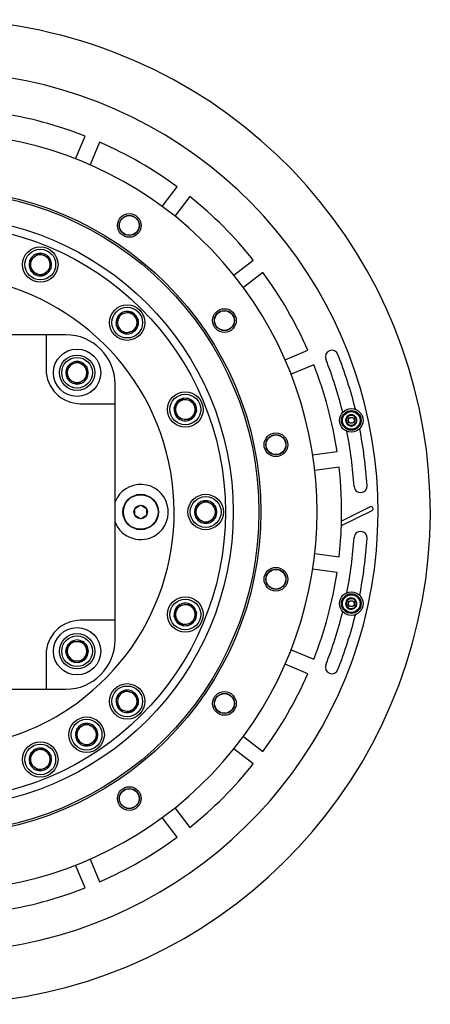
# Model space of a CAD drawing. Header units: millimetres. Extents: x 22 to 589, y 6 to 414.
# Tile 45 of 52: x 421 to 431, y 324 to 349. Entities that reach past the tile are written whole.
import ezdxf

# ---------------------------------------------------------------- set-up
doc = ezdxf.new("R2010")
doc.units = ezdxf.units.MM

msp = doc.modelspace()

# ---------------------------------------------------------------- linework, layer by layer
at = {"color": 7, "linetype": 'Continuous', "lineweight": 30}
for p, q in [((422.351809, 345.6140143), (422.5910382, 346.1915595)), ((422.960587, 346.0384829), (422.7213637, 345.4609437)), ((424.5534436, 344.4031877), (424.9340014, 344.8991341)), ((425.2513425, 344.6556313), (424.8707847, 344.1596849)), ((421.1896018, 343.0399103), (421.1943166, 343.0435283)), ((421.1903767, 343.0340154), (421.1896018, 343.0399103)), ((421.413906, 343.2120247), (421.4186208, 343.2156427)), ((421.4186208, 343.2156427), (421.4241103, 343.2133717)), ((421.6798322, 343.1074483), (421.6853217, 343.1051714)), ((421.6853217, 343.1051714), (421.6860966, 343.0992825)), ((426.3666765, 342.663793), (426.8626229, 343.0443449)), ((421.2272779, 342.7537067), (421.2265031, 342.7595956)), ((421.2327675, 342.7514298), (421.2272779, 342.7537067)), ((421.7230038, 342.8189678), (421.7182891, 342.8153498)), ((421.722223, 342.8248627), (421.7230038, 342.8189678)), ((421.4939789, 342.6432354), (421.4884893, 342.6455063)), ((421.4986936, 342.6468534), (421.4939789, 342.6432354)), ((427.1061317, 342.7270038), (426.6101853, 342.346452)), ((423.4567181, 341.6537685), (423.4582559, 341.6595084)), ((423.4582559, 341.6595084), (423.4639959, 341.6610462)), ((423.7313525, 341.7326851), (423.7370924, 341.7342229)), ((423.7370924, 341.7342229), (423.7412946, 341.7300207)), ((423.9370183, 341.5343029), (423.9412205, 341.5301008)), ((423.9412205, 341.5301008), (423.9396827, 341.5243609)), ((423.3835415, 341.3806719), (423.3850793, 341.3864119)), ((423.3877436, 341.3764698), (423.3835415, 341.3806719)), ((423.866506, 341.2512583), (423.8607601, 341.2497205)), ((423.8680438, 341.2569983), (423.866506, 341.2512583)), ((421.6040508, 341.1470575), (416.1040561, 341.1470575)), ((421.6040508, 341.1470575), (421.6040508, 340.2720553)), ((422.1040503, 341.1470575), (421.6040508, 341.1470575)), ((423.5876636, 341.1765439), (423.5834615, 341.180746)), ((423.5934035, 341.1780817), (423.5876636, 341.1765439)), ((427.6679353, 340.5143661), (428.2454805, 340.7535894)), ((422.1395866, 340.3269274), (422.1447365, 340.3299017)), ((422.1395866, 340.3209848), (422.1395866, 340.3269274)), ((422.1395866, 340.0441987), (422.1395866, 340.3209848)), ((422.3844425, 340.4682977), (422.3895864, 340.471266)), ((422.3895864, 340.471266), (422.3947362, 340.4682977)), ((422.6344423, 340.3299017), (422.6395861, 340.3269274)), ((422.6395861, 340.3269274), (422.6395861, 340.3209848)), ((422.6395861, 340.3209848), (422.6395861, 340.0441987)), ((428.3985512, 340.3840406), (427.821012, 340.1448173)), ((422.1395866, 340.0382561), (422.1395866, 340.0441987)), ((422.1447365, 340.0352819), (422.1395866, 340.0382561)), ((422.6395861, 340.0382561), (422.6344423, 340.0352819)), ((422.6395861, 340.0441987), (422.6395861, 340.0382561)), ((422.3895864, 339.8939175), (422.3844425, 339.8968858)), ((422.3947362, 339.8968858), (422.3895864, 339.8939175)), ((423.3540551, 339.3970592), (423.3540551, 339.8970587)), ((425.0223474, 339.5112915), (425.0259654, 339.5160062)), ((425.0259654, 339.5160062), (425.0318543, 339.5152313)), ((422.479053, 339.3970592), (423.3540551, 339.3970592)), ((423.3540551, 333.8970584), (423.3540551, 339.3970592)), ((424.8502271, 339.2869873), (424.8538451, 339.291702)), ((424.852504, 339.2814917), (424.8502271, 339.2869873)), ((425.3062741, 339.479105), (425.312169, 339.4783241)), ((425.312169, 339.4783241), (425.3144399, 339.4728345)), ((424.9606983, 339.0202863), (424.9584274, 339.0257759)), ((424.9665932, 339.0195055), (424.9606983, 339.0202863)), ((425.4226403, 339.2116232), (425.4190223, 339.2069084)), ((425.4203634, 339.2171187), (425.4226403, 339.2116232)), ((429.2242364, 339.045952), (429.2242364, 338.9016134)), ((429.4742362, 338.9016134), (429.4742362, 339.045952)), ((425.2469079, 338.9826042), (425.241013, 338.9833791)), ((425.2505259, 338.987319), (425.2469079, 338.9826042)), ((428.3685462, 338.1013913), (428.9883212, 338.1829841)), ((429.0405349, 337.7864105), (428.4207539, 337.7048118)), ((425.4040555, 336.7913944), (425.4091994, 336.7943687)), ((425.4040555, 336.7854519), (425.4040555, 336.7913944)), ((425.4040555, 336.5086658), (425.4040555, 336.7854519)), ((425.6489055, 336.9327588), (425.6540553, 336.935733)), ((425.6540553, 336.935733), (425.6591992, 336.9327588)), ((425.8989052, 336.7943687), (425.9040551, 336.7913944)), ((425.9040551, 336.7913944), (425.9040551, 336.7854519)), ((425.9040551, 336.7854519), (425.9040551, 336.5086658)), ((429.8316078, 336.777435), (429.1014807, 336.4173812)), ((425.4040555, 336.5027232), (425.4040555, 336.5086658)), ((425.4091994, 336.4997489), (425.4040555, 336.5027232)), ((425.9040551, 336.5027232), (425.8989052, 336.4997489)), ((425.9040551, 336.5086658), (425.9040551, 336.5027232)), ((429.0983216, 336.3043232), (429.8758344, 336.6877479)), ((425.6540553, 336.3583846), (425.6489055, 336.3613529)), ((425.6591992, 336.3613529), (425.6540553, 336.3583846)), ((429.0983216, 336.3043232), (429.1014807, 336.4173812)), ((428.4207539, 335.5893058), (429.0405349, 335.5077071)), ((428.9883212, 335.1111276), (428.3685462, 335.1927263)), ((424.9584274, 334.2683417), (424.9606983, 334.2738313)), ((424.9606983, 334.2738313), (424.9665932, 334.2746092)), ((425.241013, 334.3107355), (425.2469079, 334.3115104)), ((425.2469079, 334.3115104), (425.2505259, 334.3067957)), ((424.8502271, 334.0071303), (424.852504, 334.0126229)), ((424.8538451, 334.0024156), (424.8502271, 334.0071303)), ((425.4190223, 334.0872062), (425.4226403, 334.0824915)), ((425.4226403, 334.0824915), (425.4203634, 334.0769989)), ((423.3540551, 333.8970584), (422.479053, 333.8970584)), ((423.3540551, 333.3970589), (423.3540551, 333.8970584)), ((425.0259654, 333.7781084), (425.0223474, 333.7828232)), ((425.0318543, 333.7788863), (425.0259654, 333.7781084)), ((425.312169, 333.8157905), (425.3062741, 333.8150127)), ((425.3144399, 333.8212801), (425.312169, 333.8157905)), ((422.2422795, 333.3563788), (422.2452478, 333.3615226)), ((422.2452478, 333.3615226), (422.2511904, 333.3615226)), ((422.2511904, 333.3615226), (422.5279824, 333.3615226)), ((422.5279824, 333.3615226), (422.533925, 333.3615226)), ((422.533925, 333.3615226), (422.5368933, 333.3563788)), ((421.6040508, 333.0220593), (421.6040508, 332.1470571)), ((422.1009092, 333.1115229), (422.1038834, 333.1166697)), ((422.1038834, 333.106376), (422.1009092, 333.1115229)), ((422.6752893, 333.1166697), (422.6782636, 333.1115229)), ((422.6782636, 333.1115229), (422.6752893, 333.106376)), ((427.821012, 333.1493003), (428.3985512, 332.9100741)), ((422.2452478, 332.8615231), (422.2422795, 332.86667)), ((422.2511904, 332.8615231), (422.2452478, 332.8615231)), ((422.5279824, 332.8615231), (422.2511904, 332.8615231)), ((422.533925, 332.8615231), (422.5279824, 332.8615231)), ((422.5368933, 332.86667), (422.533925, 332.8615231)), ((428.2454805, 332.5405223), (427.6679353, 332.7797485)), ((416.1040561, 332.1470571), (421.6040508, 332.1470571)), ((421.6040508, 332.1470571), (422.1040503, 332.1470571)), ((423.5834615, 332.1133686), (423.5876636, 332.1175707)), ((423.5876636, 332.1175707), (423.5934035, 332.1160329)), ((423.8607601, 332.0443941), (423.866506, 332.0428563)), ((423.866506, 332.0428563), (423.8680438, 332.0371164)), ((423.3835415, 331.9134457), (423.3877436, 331.9176478)), ((423.3850793, 331.9077057), (423.3835415, 331.9134457)), ((423.9412205, 331.7640168), (423.9370183, 331.7598147)), ((423.9396827, 331.7697568), (423.9412205, 331.7640168)), ((423.4582559, 331.6346092), (423.4567181, 331.6403491)), ((423.4639959, 331.6330684), (423.4582559, 331.6346092)), ((423.7370924, 331.5598918), (423.7313525, 331.5614326)), ((423.7412946, 331.5640969), (423.7370924, 331.5598918)), ((422.6267831, 331.2787695), (422.6319329, 331.2817407)), ((422.6319329, 331.2817407), (422.6370768, 331.2787695)), ((422.3819331, 331.1374021), (422.387077, 331.1403734)), ((422.3819331, 331.1314596), (422.3819331, 331.1374021)), ((422.3819331, 330.8546705), (422.3819331, 331.1314596)), ((422.8767828, 331.1403734), (422.8819327, 331.1374021)), ((422.8819327, 331.1374021), (422.8819327, 331.1314596)), ((422.8819327, 331.1314596), (422.8819327, 330.8546705)), ((422.3819331, 330.8487279), (422.3819331, 330.8546705)), ((422.387077, 330.8457566), (422.3819331, 330.8487279)), ((422.8819327, 330.8487279), (422.8767828, 330.8457566)), ((422.8819327, 330.8546705), (422.8819327, 330.8487279)), ((426.6101853, 330.9476657), (427.1061317, 330.5671109)), ((421.2265031, 330.534519), (421.2272779, 330.540411)), ((421.2272779, 330.540411), (421.2327675, 330.5426849)), ((421.4884893, 330.6486083), (421.4939789, 330.6508822)), ((421.4939789, 330.6508822), (421.4986936, 330.6472642)), ((422.6319329, 330.7043893), (422.6267831, 330.7073606)), ((422.6370768, 330.7073606), (422.6319329, 330.7043893)), ((426.8626229, 330.2497698), (426.3666765, 330.6303246)), ((421.1896018, 330.2542073), (421.1903767, 330.2600993)), ((421.1943166, 330.2505893), (421.1896018, 330.2542073)), ((421.7182891, 330.4787649), (421.7230038, 330.4751498)), ((421.7230038, 330.4751498), (421.722223, 330.4692549)), ((421.4186208, 330.078472), (421.413906, 330.08209)), ((421.4241103, 330.0807459), (421.4186208, 330.078472)), ((421.6853217, 330.1889432), (421.6798322, 330.1866693)), ((421.6860966, 330.1948351), (421.6853217, 330.1889432)), ((424.8707847, 329.1344328), (425.2513425, 328.6384863)), ((424.9340014, 328.3949835), (424.5534436, 328.8909299)), ((422.7213637, 327.833174), (422.960587, 327.2556318)), ((422.5910382, 327.1025581), (422.351809, 327.6801003))]:
    msp.add_line(p, q, dxfattribs=at)
at = {"color": 7, "linetype": 'Continuous', "lineweight": 30, "flags": 128}
for points in [[(421.2265031, 342.7595956), (421.2106423, 342.8800685), (421.1985127, 342.9722113), (421.1903767, 343.0340154)], [(421.1943166, 343.0435283), (421.2907152, 343.1175036), (421.3644521, 343.1740803), (421.413906, 343.2120247)], [(421.4241103, 343.2133717), (421.453406, 343.2012362), (421.5476052, 343.162219), (421.638389, 343.1246144), (421.6798322, 343.1074483)], [(421.6860966, 343.0992825), (421.7019574, 342.9788096), (421.7140869, 342.8866667), (421.722223, 342.8248627)], [(421.4884893, 342.6455063), (421.4470462, 342.6626725), (421.3562683, 342.7002771), (421.2620632, 342.7392943), (421.2327675, 342.7514298)], [(421.7182891, 342.8153498), (421.6218845, 342.7413745), (421.5481536, 342.6847977), (421.4986936, 342.6468534)], [(423.3850793, 341.3864119), (423.4165267, 341.5037853), (423.4405832, 341.5935559), (423.4567181, 341.6537685)], [(423.4639959, 341.6610462), (423.5813693, 341.6924936), (423.6711399, 341.7165501), (423.7313525, 341.7326851)], [(423.7412946, 341.7300207), (423.7637178, 341.7076034), (423.8358156, 341.6354997), (423.9052967, 341.5660185), (423.9370183, 341.5343029)], [(423.9396827, 341.5243609), (423.9082293, 341.4069874), (423.8841729, 341.3172168), (423.8680438, 341.2569983)], [(423.5834615, 341.180746), (423.5517399, 341.2124676), (423.4822647, 341.2819488), (423.410161, 341.3540465), (423.3877436, 341.3764698)], [(423.8607601, 341.2497205), (423.7433926, 341.2182731), (423.6536161, 341.1942167), (423.5934035, 341.1780817)], [(422.1447365, 340.3299017), (422.2499685, 340.3906567), (422.3304526, 340.4371245), (422.3844425, 340.4682977)], [(422.3947362, 340.4682977), (422.4221901, 340.4524428), (422.5104944, 340.401463), (422.595592, 340.3523309), (422.6344423, 340.3299017)], [(422.3844425, 339.8968858), (422.3455922, 339.9193151), (422.2604946, 339.9684472), (422.1721904, 340.019427), (422.1447365, 340.0352819)], [(422.6344423, 340.0352819), (422.5292043, 339.9745268), (422.4487202, 339.9280591), (422.3947362, 339.8968858)], [(424.8538451, 339.291702), (424.9278204, 339.3881006), (424.9843971, 339.4618375), (425.0223474, 339.5112915)], [(425.0318543, 339.5152313), (425.1523272, 339.4993705), (425.2444701, 339.487241), (425.3062741, 339.479105)], [(424.9584274, 339.0257759), (424.9412612, 339.067219), (424.9036567, 339.1579969), (424.8646335, 339.252202), (424.852504, 339.2814917)], [(425.3144399, 339.4728345), (425.3265755, 339.4435448), (425.3655986, 339.3493397), (425.4031972, 339.2585618), (425.4203634, 339.2171187)], [(425.241013, 338.9833791), (425.1205401, 338.9992399), (425.0283973, 339.0113694), (424.9665932, 339.0195055)], [(425.4190223, 339.2069084), (425.3450469, 339.1105098), (425.2884702, 339.0367729), (425.2505259, 338.987319)], [(429.3492333, 339.1181213), (429.2945878, 339.0865666), (429.2542474, 339.0632791), (429.2242364, 339.045952)], [(429.4742362, 339.045952), (429.4195847, 339.0775067), (429.3792502, 339.1007943), (429.3492333, 339.1181213)], [(429.2242364, 338.9016134), (429.2788879, 338.8700647), (429.3192224, 338.8467772), (429.3492333, 338.8294441)], [(429.3492333, 338.8294441), (429.4038848, 338.8609988), (429.4442193, 338.8842864), (429.4742362, 338.9016134)], [(425.4091994, 336.7943687), (425.5144314, 336.8551237), (425.5949215, 336.9015915), (425.6489055, 336.9327588)], [(425.6591992, 336.9327588), (425.7644312, 336.8720038), (425.8449213, 336.825536), (425.8989052, 336.7943687)], [(425.6489055, 336.3613529), (425.5436735, 336.4221139), (425.4631833, 336.4685816), (425.4091994, 336.4997489)], [(425.8989052, 336.4997489), (425.7936732, 336.4389939), (425.7131891, 336.3925261), (425.6591992, 336.3613529)], [(424.852504, 334.0126229), (424.8696701, 334.054066), (424.9072747, 334.1448469), (424.9462919, 334.239049), (424.9584274, 334.2683417)], [(424.9665932, 334.2746092), (425.0870661, 334.290467), (425.1792089, 334.3025995), (425.241013, 334.3107355)], [(425.2505259, 334.3067957), (425.3244953, 334.2103941), (425.381072, 334.1366602), (425.4190223, 334.0872062)], [(429.2664484, 334.4385666), (429.2585985, 334.4217343), (429.2369978, 334.3754185), (429.2161958, 334.3308014), (429.205449, 334.3077523)], [(429.205449, 334.3077523), (429.241641, 334.2560602), (429.2683558, 334.2179073), (429.2882339, 334.1895176)], [(429.4102327, 334.4511492), (429.3473677, 334.4456477), (429.3009714, 334.4415886), (429.2664484, 334.4385666)], [(429.4930236, 334.3329115), (429.4568257, 334.3846036), (429.4301109, 334.4227595), (429.4102327, 334.4511492)], [(429.4320242, 334.2020971), (429.4427709, 334.2251463), (429.4635789, 334.2697633), (429.4851736, 334.3160791), (429.4930236, 334.3329115)], [(425.0223474, 333.7828232), (424.9483721, 333.8792277), (424.8917953, 333.9529616), (424.8538451, 334.0024156)], [(425.4203634, 334.0769989), (425.4082338, 334.0477062), (425.3692107, 333.953504), (425.331612, 333.8627232), (425.3144399, 333.8212801)], [(429.2882339, 334.1895176), (429.3510989, 334.1950191), (429.3975012, 334.1990782), (429.4320242, 334.2020971)], [(425.3062741, 333.8150127), (425.1858012, 333.7991519), (425.0936584, 333.7870223), (425.0318543, 333.7788863)], [(422.1038834, 333.1166697), (422.1263127, 333.15552), (422.1754448, 333.2406146), (422.2264246, 333.3289189), (422.2422795, 333.3563788)], [(422.5368933, 333.3563788), (422.5976543, 333.2511438), (422.6441221, 333.1706566), (422.6752893, 333.1166697)], [(422.2422795, 332.86667), (422.1815185, 332.971905), (422.1350507, 333.0523921), (422.1038834, 333.106376)], [(422.6752893, 333.106376), (422.6594405, 333.0789191), (422.6084546, 332.9906149), (422.5593225, 332.9055203), (422.5368933, 332.86667)], [(423.3877436, 331.9176478), (423.4194652, 331.9493694), (423.4889404, 332.0188475), (423.5610442, 332.0909483), (423.5834615, 332.1133686)], [(423.5934035, 332.1160329), (423.710777, 332.0845825), (423.8005475, 332.0605291), (423.8607601, 332.0443941)], [(423.8680438, 332.0371164), (423.8994912, 331.9197429), (423.9235477, 331.8299723), (423.9396827, 331.7697568)], [(423.4567181, 331.6403491), (423.4252648, 331.7577226), (423.4012143, 331.8474931), (423.3850793, 331.9077057)], [(423.9370183, 331.7598147), (423.9145951, 331.7373944), (423.8424973, 331.6652966), (423.7730161, 331.5958155), (423.7412946, 331.5640969)], [(423.7313525, 331.5614326), (423.613979, 331.59288), (423.5242085, 331.6169364), (423.4639959, 331.6330684)], [(422.387077, 331.1403734), (422.492309, 331.2011314), (422.5727991, 331.2475992), (422.6267831, 331.2787695)], [(422.6370768, 331.2787695), (422.7423088, 331.2180115), (422.8227989, 331.1715437), (422.8767828, 331.1403734)], [(422.6267831, 330.7073606), (422.5215511, 330.7681186), (422.441061, 330.8145864), (422.387077, 330.8457566)], [(422.8767828, 330.8457566), (422.7715508, 330.7849986), (422.6910607, 330.7385308), (422.6370768, 330.7073606)], [(421.1903767, 330.2600993), (421.2062375, 330.3805722), (421.218367, 330.472715), (421.2265031, 330.534519)], [(421.2327675, 330.5426849), (421.2742166, 330.559851), (421.3649945, 330.5974556), (421.4591996, 330.6364758), (421.4884893, 330.6486083)], [(421.4986936, 330.6472642), (421.5950982, 330.5732919), (421.6688291, 330.5167151), (421.7182891, 330.4787649)], [(421.413906, 330.08209), (421.3175015, 330.1560623), (421.2437705, 330.2126391), (421.1943166, 330.2505893)], [(421.722223, 330.4692549), (421.7063622, 330.348782), (421.6942326, 330.2566392), (421.6860966, 330.1948351)], [(421.6798322, 330.1866693), (421.6505365, 330.1745338), (421.5563373, 330.1355136), (421.4655535, 330.097912), (421.4241103, 330.0807459)]]:
    msp.add_lwpolyline(points, dxfattribs=at)
at = {"color": 7, "linetype": 'Continuous', "lineweight": 30}
for centre, radius in [((418.8540532, 336.647058), 8.2), ((418.8540532, 336.647058), 8.15), ((418.8540532, 336.647058), 7.5), ((423.7152927, 343.9224171), 0.3), ((423.7152927, 343.9224171), 0.255), ((423.7152927, 343.9224171), 0.25), ((418.8540532, 336.647058), 7.3), ((421.4563005, 342.9294388), 0.45), ((421.4563005, 342.9294388), 0.39), ((423.6623793, 341.4553841), 0.45), ((423.6623793, 341.4553841), 0.39), ((426.1294123, 341.5082975), 0.3), ((426.1294123, 341.5082975), 0.255), ((426.1294123, 341.5082975), 0.25), ((422.3895871, 340.1825919), 0.6), ((422.3895871, 340.1825919), 0.45), ((422.3895871, 340.1825919), 0.39), ((425.136434, 339.2493053), 0.45), ((425.136434, 339.2493053), 0.39), ((429.3492352, 338.9737838), 0.3), ((429.3492352, 338.9737838), 0.25), ((429.3492352, 338.9737838), 0.225), ((429.3492352, 338.9737838), 0.075), ((427.4359244, 338.3540983), 0.3), ((427.4359244, 338.3540983), 0.255), ((427.4359244, 338.3540983), 0.25), ((424.0040532, 336.647058), 0.45), ((424.0040532, 336.647058), 0.44), ((425.6540532, 336.647058), 0.45), ((425.6540532, 336.647058), 0.39), ((424.0040532, 336.647058), 0.17325), ((427.4359244, 334.9400177), 0.3), ((427.4359244, 334.9400177), 0.255), ((427.4359244, 334.9400177), 0.25), ((429.3492352, 334.3203321), 0.3), ((429.3492352, 334.3203321), 0.25), ((429.3492352, 334.3203321), 0.225), ((425.136434, 334.0448106), 0.45), ((425.136434, 334.0448106), 0.39), ((429.3492352, 334.3203321), 0.075), ((422.3895871, 333.1115241), 0.6), ((422.3895871, 333.1115241), 0.45), ((422.3895871, 333.1115241), 0.39), ((423.6623793, 331.8387319), 0.45), ((423.6623793, 331.8387319), 0.39), ((426.1294123, 331.7858184), 0.3), ((426.1294123, 331.7858184), 0.255), ((426.1294123, 331.7858184), 0.25), ((422.6319308, 330.9930646), 0.45), ((422.6319308, 330.9930646), 0.39), ((421.4563005, 330.3646772), 0.45), ((421.4563005, 330.3646772), 0.39), ((423.7152927, 329.3716989), 0.3), ((423.7152927, 329.3716989), 0.255), ((423.7152927, 329.3716989), 0.25)]:
    msp.add_circle(centre, radius, dxfattribs=at)
for centre, radius, start, end in [((418.8540532, 336.647058), 12.5, 270, 148.6677485), ((418.8540532, 336.647058), 11.175, 273.84824697, 142.5), ((418.8540532, 336.647058), 10.25, 68.61803738, 81.38196262), ((418.8540532, 336.647058), 9.625, 243.9779325, 116.0220675), ((418.8540532, 336.647058), 10.25, 53.61803738, 66.38196262), ((418.8540532, 336.647058), 10.25, 38.61803738, 51.38196262), ((421.4563005, 342.9294388), 0.28575, 158.53203539, 216.46796461), ((421.4563005, 342.9294388), 0.28575, 98.53203539, 156.46796461), ((421.4563005, 342.9294388), 0.25, 127.5, 187.5), ((421.4563005, 342.9294388), 0.25, 67.5, 127.5), ((421.4563005, 342.9294388), 0.28575, 38.53203539, 96.46796461), ((421.4563005, 342.9294388), 0.25, 7.5, 67.5), ((421.4563005, 342.9294388), 0.28575, 338.53203539, 36.46796461), ((421.4563005, 342.9294388), 0.25, 187.5, 247.5), ((421.4563005, 342.9294388), 0.28575, 218.53203539, 276.46796461), ((421.4563005, 342.9294388), 0.28575, 278.53203539, 336.46796461), ((421.4563005, 342.9294388), 0.25, 307.5, 7.5), ((418.8540532, 336.647058), 6, 303.75, 170.64403501), ((421.4563005, 342.9294388), 0.25, 247.5, 307.5), ((418.8540532, 336.647058), 10.25, 23.61803738, 36.38196262), ((423.6623793, 341.4553841), 0.28575, 136.03203539, 193.96796461), ((423.6623793, 341.4553841), 0.25, 165, 225), ((423.6623793, 341.4553841), 0.25, 105, 165), ((423.6623793, 341.4553841), 0.28575, 76.03203539, 133.96796461), ((423.6623793, 341.4553841), 0.25, 45, 105), ((423.6623793, 341.4553841), 0.28575, 16.03203539, 73.96796461), ((423.6623793, 341.4553841), 0.25, 345, 45), ((423.6623793, 341.4553841), 0.28575, 316.03203539, 13.96796461), ((423.6623793, 341.4553841), 0.28575, 196.03203539, 253.96796461), ((423.6623793, 341.4553841), 0.25, 225, 285), ((423.6623793, 341.4553841), 0.25, 285, 345), ((422.1040532, 339.897058), 1.25, 0, 90), ((423.6623793, 341.4553841), 0.28575, 256.03203539, 313.96796461), ((428.856042, 340.5869462), 0.165, 21.5, 201.5), ((418.8540532, 336.647058), 10.585, 13.84578695, 21.5), ((418.8540532, 336.647058), 10.915, 13.82528589, 21.5), ((422.4790532, 340.272058), 0.875, 180, 270), ((422.3895871, 340.1825919), 0.28575, 151.03203539, 208.96796461), ((422.3895871, 340.1825919), 0.25, 120, 180), ((422.3895871, 340.1825919), 0.28575, 91.03203539, 148.96796461), ((422.3895871, 340.1825919), 0.25, 60, 120), ((422.3895871, 340.1825919), 0.28575, 31.03203539, 88.96796461), ((422.3895871, 340.1825919), 0.25, 0, 60), ((422.3895871, 340.1825919), 0.28575, 331.03203539, 28.96796461), ((418.8540532, 336.647058), 10.25, 8.61803738, 21.38196262), ((422.3895871, 340.1825919), 0.25, 180, 240), ((422.3895871, 340.1825919), 0.28575, 211.03203539, 268.96796461), ((422.3895871, 340.1825919), 0.28575, 271.03203539, 328.96796461), ((422.3895871, 340.1825919), 0.25, 300, 0), ((422.3895871, 340.1825919), 0.25, 240, 300), ((425.136434, 339.2493053), 0.28575, 113.53203539, 171.46796461), ((425.136434, 339.2493053), 0.28575, 53.53203539, 111.46796461), ((425.136434, 339.2493053), 0.28575, 173.53203539, 231.46796461), ((425.136434, 339.2493053), 0.25, 142.5, 202.5), ((425.136434, 339.2493053), 0.25, 82.5, 142.5), ((425.136434, 339.2493053), 0.25, 22.5, 82.5), ((425.136434, 339.2493053), 0.28575, 353.53203539, 51.46796461), ((425.136434, 339.2493053), 0.25, 322.5, 22.5), ((425.136434, 339.2493053), 0.25, 202.5, 262.5), ((425.136434, 339.2493053), 0.28575, 233.53203539, 291.46796461), ((425.136434, 339.2493053), 0.25, 262.5, 322.5), ((425.136434, 339.2493053), 0.28575, 293.53203539, 351.46796461), ((429.3492352, 338.9737838), 0.1443376, 150, 210), ((429.3492352, 338.9737838), 0.1443376, 90, 150), ((429.3492352, 338.9737838), 0.125, 120, 180), ((429.3492352, 338.9737838), 0.125, 60, 120), ((429.3492352, 338.9737838), 0.1443376, 30, 90), ((429.3492352, 338.9737838), 0.125, 0, 60), ((429.3492352, 338.9737838), 0.1443376, 330, 30), ((429.3492352, 338.9737838), 0.125, 180, 240), ((429.3492352, 338.9737838), 0.1443376, 210, 270), ((429.3492352, 338.9737838), 0.125, 240, 300), ((429.3492352, 338.9737838), 0.1443376, 270, 330), ((429.3492352, 338.9737838), 0.125, 300, 0), ((418.8540532, 336.647058), 10.915, 3.5, 11.17471411), ((418.8540532, 336.647058), 10.585, 3.5, 11.15421305), ((418.8540532, 336.647058), 10.25, 358.71602158, 6.38196262), ((424.0040532, 336.647058), 0.7, 303.75, 158.2132107), ((429.5840023, 337.3033298), 0.165, 183.5, 3.5), ((425.6540532, 336.647058), 0.28575, 151.03203539, 208.96796461), ((425.6540532, 336.647058), 0.25, 120, 180), ((425.6540532, 336.647058), 0.28575, 91.03203539, 148.96796461), ((425.6540532, 336.647058), 0.25, 60, 120), ((425.6540532, 336.647058), 0.28575, 31.03203539, 88.96796461), ((425.6540532, 336.647058), 0.25, 0, 60), ((425.6540532, 336.647058), 0.28575, 331.03203539, 28.96796461), ((429.8537206, 336.7325932), 0.05, 296.25, 116.25), ((425.6540532, 336.647058), 0.25, 180, 240), ((425.6540532, 336.647058), 0.25, 300, 0), ((424.0040532, 336.647058), 0.7, 201.7867893, 303.75), ((425.6540532, 336.647058), 0.28575, 211.03203539, 268.96796461), ((425.6540532, 336.647058), 0.25, 240, 300), ((425.6540532, 336.647058), 0.28575, 271.03203539, 328.96796461), ((418.8540532, 336.647058), 10.25, 353.61803738, 358.0838081), ((418.8540532, 336.647058), 10.585, 348.84578695, 356.5), ((429.5840023, 335.9907862), 0.165, 356.5, 176.5), ((418.8540532, 336.647058), 10.915, 348.82528589, 356.5), ((418.8540532, 336.647058), 6, 189.35596499, 303.75), ((418.8540532, 336.647058), 10.25, 338.61803738, 351.38196262), ((425.136434, 334.0448106), 0.28575, 128.53203539, 186.46796461), ((425.136434, 334.0448106), 0.25, 97.5, 157.5), ((425.136434, 334.0448106), 0.28575, 68.53203539, 126.46796461), ((425.136434, 334.0448106), 0.25, 37.5, 97.5), ((425.136434, 334.0448106), 0.28575, 8.53203539, 66.46796461), ((429.3492352, 334.3203321), 0.1443376, 125, 185), ((429.3492352, 334.3203321), 0.1443376, 185, 245), ((429.3492352, 334.3203321), 0.125, 155, 215), ((429.3492352, 334.3203321), 0.125, 95, 155), ((429.3492352, 334.3203321), 0.1443376, 65, 125), ((429.3492352, 334.3203321), 0.125, 35, 95), ((429.3492352, 334.3203321), 0.125, 275, 335), ((429.3492352, 334.3203321), 0.1443376, 5, 65), ((429.3492352, 334.3203321), 0.1443376, 305, 5), ((429.3492352, 334.3203321), 0.125, 335, 35), ((425.136434, 334.0448106), 0.28575, 188.53203539, 246.46796461), ((425.136434, 334.0448106), 0.25, 157.5, 217.5), ((425.136434, 334.0448106), 0.28575, 308.53203539, 6.46796461), ((425.136434, 334.0448106), 0.25, 337.5, 37.5), ((418.8540532, 336.647058), 10.585, 338.5, 346.15421305), ((418.8540532, 336.647058), 10.915, 338.5, 346.17471411), ((429.3492352, 334.3203321), 0.125, 215, 275), ((429.3492352, 334.3203321), 0.1443376, 245, 305), ((422.4790532, 333.022058), 0.875, 90, 180), ((425.136434, 334.0448106), 0.25, 217.5, 277.5), ((425.136434, 334.0448106), 0.28575, 248.53203539, 306.46796461), ((425.136434, 334.0448106), 0.25, 277.5, 337.5), ((422.3895871, 333.1115241), 0.28575, 121.03203539, 178.96796461), ((422.1040532, 333.397058), 1.25, 270, 0), ((422.3895871, 333.1115241), 0.25, 90, 150), ((422.3895871, 333.1115241), 0.28575, 61.03203539, 118.96796461), ((422.3895871, 333.1115241), 0.25, 30, 90), ((422.3895871, 333.1115241), 0.28575, 1.03203539, 58.96796461), ((422.3895871, 333.1115241), 0.28575, 181.03203539, 238.96796461), ((422.3895871, 333.1115241), 0.25, 150, 210), ((422.3895871, 333.1115241), 0.28575, 301.03203539, 358.96796461), ((422.3895871, 333.1115241), 0.25, 330, 30), ((422.3895871, 333.1115241), 0.25, 210, 270), ((422.3895871, 333.1115241), 0.28575, 241.03203539, 298.96796461), ((422.3895871, 333.1115241), 0.25, 270, 330), ((428.856042, 332.7071698), 0.165, 158.5, 338.5), ((418.8540532, 336.647058), 10.25, 323.61803738, 336.38196262), ((423.6623793, 331.8387319), 0.28575, 106.03203539, 163.96796461), ((423.6623793, 331.8387319), 0.25, 135, 195), ((423.6623793, 331.8387319), 0.25, 75, 135), ((423.6623793, 331.8387319), 0.28575, 46.03203539, 103.96796461), ((423.6623793, 331.8387319), 0.25, 15, 75), ((423.6623793, 331.8387319), 0.28575, 346.03203539, 43.96796461), ((423.6623793, 331.8387319), 0.28575, 166.03203539, 223.96796461), ((423.6623793, 331.8387319), 0.25, 195, 255), ((423.6623793, 331.8387319), 0.28575, 286.03203539, 343.96796461), ((423.6623793, 331.8387319), 0.25, 315, 15), ((423.6623793, 331.8387319), 0.28575, 226.03203539, 283.96796461), ((423.6623793, 331.8387319), 0.25, 255, 315), ((422.6319308, 330.9930646), 0.28575, 91.03203539, 148.96796461), ((422.6319308, 330.9930646), 0.28575, 31.03203539, 88.96796461), ((422.6319308, 330.9930646), 0.28575, 151.03203539, 208.96796461), ((422.6319308, 330.9930646), 0.25, 120, 180), ((422.6319308, 330.9930646), 0.25, 60, 120), ((422.6319308, 330.9930646), 0.25, 0, 60), ((422.6319308, 330.9930646), 0.28575, 331.03203539, 28.96796461), ((422.6319308, 330.9930646), 0.25, 180, 240), ((422.6319308, 330.9930646), 0.28575, 211.03203539, 268.96796461), ((422.6319308, 330.9930646), 0.25, 240, 300), ((422.6319308, 330.9930646), 0.28575, 271.03203539, 328.96796461), ((422.6319308, 330.9930646), 0.25, 300, 0), ((421.4563005, 330.3646772), 0.28575, 143.53203539, 201.46796461), ((421.4563005, 330.3646772), 0.25, 112.5, 172.5), ((421.4563005, 330.3646772), 0.28575, 83.53203539, 141.46796461), ((421.4563005, 330.3646772), 0.25, 52.5, 112.5), ((421.4563005, 330.3646772), 0.28575, 23.53203539, 81.46796461), ((421.4563005, 330.3646772), 0.25, 352.5, 52.5), ((421.4563005, 330.3646772), 0.28575, 203.53203539, 261.46796461), ((421.4563005, 330.3646772), 0.25, 172.5, 232.5), ((421.4563005, 330.3646772), 0.25, 292.5, 352.5), ((421.4563005, 330.3646772), 0.28575, 323.53203539, 21.46796461), ((421.4563005, 330.3646772), 0.25, 232.5, 292.5), ((421.4563005, 330.3646772), 0.28575, 263.53203539, 321.46796461), ((418.8540532, 336.647058), 10.25, 308.61803738, 321.38196262), ((418.8540532, 336.647058), 10.25, 293.61803738, 306.38196262), ((418.8540532, 336.647058), 10.25, 278.61803738, 291.38196262)]:
    msp.add_arc(centre, radius, start, end, dxfattribs=at)
for points, knots in [([(423.8540546, 336.7336614), (423.8808546, 336.7491349), (423.9309756, 336.7780732), (423.9808495, 336.8068645), (424.0040557, 336.820261)], [0, 0, 0, 0, 0.5347044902, 1, 1, 1, 1]), ([(424.0040557, 336.820261), (424.0308535, 336.8047873), (424.0809718, 336.7758477), (424.1308445, 336.7470577), (424.1540508, 336.7336614)], [0, 0, 0, 0, 0.53469092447, 1, 1, 1, 1]), ([(423.8540546, 336.5604562), (423.8540546, 336.5802469), (423.8540546, 336.6285093), (423.8540546, 336.6882823), (423.8540546, 336.7250765), (423.8540546, 336.7336614)], [0, 0, 0, 0, 0.3476471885, 0.847791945, 1, 1, 1, 1]), ([(424.0040557, 336.4738507), (423.9772555, 336.4893237), (423.9271331, 336.5182617), (423.8772606, 336.5470574), (423.8540546, 336.5604562)], [0, 0, 0, 0, 0.53469552, 1, 1, 1, 1]), ([(424.1540508, 336.5604562), (424.1272527, 336.544983), (424.0771331, 336.5160439), (424.0272617, 336.4872493), (424.0040557, 336.4738507)], [0, 0, 0, 0, 0.5346819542, 1, 1, 1, 1]), ([(424.1540508, 336.7336614), (424.1540508, 336.7250765), (424.1540508, 336.6882823), (424.1540508, 336.6285093), (424.1540508, 336.5802469), (424.1540508, 336.5604562)], [0, 0, 0, 0, 0.152208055, 0.6523528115, 1, 1, 1, 1])]:
    msp.add_open_spline(points, degree=3, knots=knots, dxfattribs=at)

doc.saveas('drawing.dxf')
